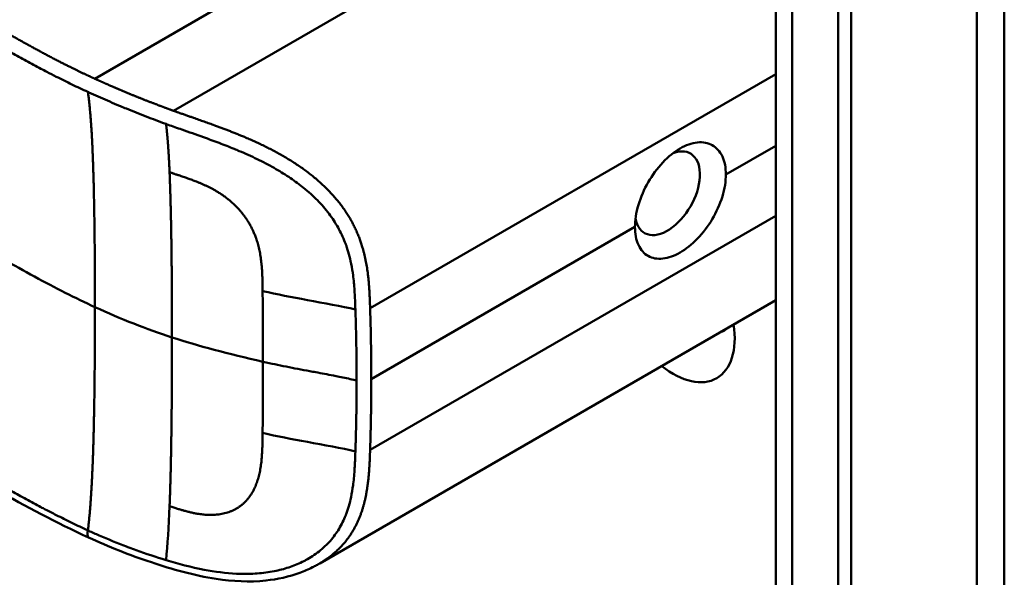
# Model space of a CAD drawing. Header units: millimetres. Extents: x 20 to 833, y 20 to 574.
# Tile 5 of 23: x 213 to 234, y 95 to 107. Entities that reach past the tile are written whole.
import ezdxf

# ---------------------------------------------------------------- set-up
doc = ezdxf.new("R2010")
doc.units = ezdxf.units.MM
doc.header["$LTSCALE"] = 2
doc.layers.add('Sichtbare Kanten(DIN)', color=7, linetype='Continuous', lineweight=50)
doc.layers.add('Sichtbare tangentiale Kanten(DIN)', color=7, linetype='Continuous', lineweight=50)

msp = doc.modelspace()

# ---------------------------------------------------------------- linework, layer by layer
at = {"layer": 'Sichtbare Kanten(DIN)'}
for p, q in [((229.193, 62.929), (229.193, 124.797)), ((230.534, 61.541), (230.534, 124.062)), ((230.809, 124.221), (230.809, 61.7)), ((219.387, 104.002), (219.387, 104.002)), ((229.193, 101.433), (219.425, 95.794)), ((217.525, 96.911), (217.525, 96.912))]:
    msp.add_line(p, q, dxfattribs=at)
for centre, major_axis, start_param, end_param in [((226.874, 103.729), (0.492, 0.852), 2.540385, 6.888941), ((226.999, 101.375), (0.93, -1.611), 5.310049, 7.256321), ((227.565, 101.702), (0.53, -0.918), 6.124253, 6.442118)]:
    msp.add_ellipse(centre, major_axis=major_axis, ratio=0.57735, start_param=start_param, end_param=end_param, dxfattribs=at)
for points, knots in [([(234.09, 128.063), (234.09, 117.177), (234.09, 106.29), (234.09, 85.667), (234.09, 75.931), (234.09, 66.195)], [0, 0, 0, 0, 10, 10, 18.94314, 18.94314, 18.94314, 18.94314]), ([(214.475, 96.348), (213.084, 96.986), (211.874, 97.745), (208.572, 99.669), (206.519, 100.864), (198.306, 105.646), (192.147, 109.233), (183.678, 114.165), (181.368, 115.51), (177.326, 117.864), (175.415, 118.788), (173.63, 120.231), (173.326, 120.531), (172.914, 121.087), (172.775, 121.338), (172.605, 121.806), (172.558, 122.022), (172.537, 122.344), (172.536, 122.446), (172.548, 122.629), (172.557, 122.707), (172.573, 122.806), (172.575, 122.815), (172.577, 122.829), (172.578, 122.833), (172.579, 122.841), (172.58, 122.843), (172.58, 122.847), (172.581, 122.849), (172.581, 122.851), (172.581, 122.852), (172.581, 122.852), (172.581, 122.853), (172.581, 122.854), (172.582, 122.854), (172.582, 122.855), (172.582, 122.856), (172.582, 122.856)], [0, 0, 0, 0, 1.330879, 1.330879, 3.517902, 3.517902, 10.078968, 10.078968, 12.539368, 12.539368, 14.385097, 14.385097, 14.827131, 14.827131, 15.157869, 15.157869, 15.425993, 15.425993, 15.548214, 15.548214, 15.639932, 15.639932, 15.648432, 15.648432, 15.652584, 15.652584, 15.654666, 15.654666, 15.655832, 15.655832, 15.656235, 15.656235, 15.656577, 15.656577, 15.657146, 15.657146, 15.657775, 15.657775, 15.657775, 15.657775]), ([(228.126, 104.131), (228.126, 104.272), (228.101, 104.408), (227.999, 104.627), (227.922, 104.709), (227.747, 104.808), (227.637, 104.83), (227.396, 104.806), (227.266, 104.759), (227.023, 104.618), (226.894, 104.515), (226.656, 104.263), (226.547, 104.114), (226.376, 103.815), (226.302, 103.646), (226.203, 103.312), (226.179, 103.147), (226.179, 103.006)], [-1.550092, -1.550092, -1.550092, -1.550092, -1.420561, -1.420561, -1.290997, -1.290997, -1.162206, -1.162206, -1.033415, -1.033415, -0.904355, -0.904355, -0.775296, -0.775296, -0.646001, -0.646001, -0.51674, -0.51674, -0.51674, -0.51674]), ([(228.126, 104.131), (228.126, 104.131), (228.126, 104.131), (228.126, 103.99), (228.101, 103.825), (227.999, 103.492), (227.922, 103.323), (227.747, 103.027), (227.637, 102.88), (227.396, 102.63), (227.266, 102.528), (227.145, 102.457), (227.023, 102.387), (226.894, 102.34), (226.656, 102.314), (226.547, 102.335), (226.376, 102.432), (226.302, 102.513), (226.203, 102.73), (226.179, 102.866), (226.179, 103.006), (226.179, 103.006), (226.179, 103.006)], [1.55009, 1.55009, 1.55009, 1.55009, 1.550123, 1.550123, 1.679687, 1.679687, 1.809251, 1.809251, 1.938041, 1.938041, 2.066832, 2.066832, 2.066832, 2.195892, 2.195892, 2.324951, 2.324951, 2.454246, 2.454246, 2.58354, 2.58354, 2.583573, 2.583573, 2.583573, 2.583573]), ([(219.425, 95.794), (219.424, 95.793), (219.422, 95.792), (219.419, 95.791), (219.418, 95.79), (219.413, 95.787), (219.411, 95.785), (219.402, 95.781), (219.397, 95.778), (219.38, 95.768), (219.369, 95.762), (219.328, 95.739), (219.299, 95.724), (219.181, 95.665), (219.093, 95.627), (218.769, 95.506), (218.522, 95.452), (217.922, 95.389), (217.561, 95.407), (216.732, 95.534), (216.265, 95.667), (215.353, 95.971), (214.903, 96.152), (214.475, 96.348)], [0, 0, 0, 0, 0.001294, 0.001294, 0.00269, 0.00269, 0.005129, 0.005129, 0.009712, 0.009712, 0.019866, 0.019866, 0.046471, 0.046471, 0.126297, 0.126297, 0.333994, 0.333994, 0.625513, 0.625513, 1.018787, 1.018787, 1.429049, 1.429049, 1.429049, 1.429049])]:
    msp.add_open_spline(points, degree=3, knots=knots, dxfattribs=at)
at = {"layer": 'Sichtbare tangentiale Kanten(DIN)'}
for p, q in [((227.524, 111.984), (216.29, 105.498)), ((217.769, 108.01), (214.607, 106.184)), ((229.193, 106.285), (220.505, 101.268)), ((228.126, 104.131), (229.193, 104.747)), ((229.193, 103.242), (220.505, 98.226)), ((220.53, 99.745), (226.179, 103.006)), ((218.203, 101.631), (218.203, 101.634)), ((218.203, 98.589), (218.203, 98.586)), ((218.11, 97.625), (218.11, 97.624)), ((214.458, 96.502), (214.46, 96.501)), ((218.11, 95.579), (218.11, 95.579))]:
    msp.add_line(p, q, dxfattribs=at)
for centre, major_axis, ratio, start_param, end_param in [((218.148, 99.869), (0.004, 3.508), 0.017337, 4.783225, 5.238941), ((218.148, 100.234), (0.002, -3.501), 0.017405, 1.081475, 1.537252)]:
    msp.add_ellipse(centre, major_axis=major_axis, ratio=ratio, start_param=start_param, end_param=end_param, dxfattribs=at)
for points, degree, knots in [([(214.607, 106.184), (214.607, 106.184), (214.603, 106.186), (214.531, 106.219), (214.392, 106.284), (214.183, 106.384), (213.914, 106.517), (213.592, 106.685), (213.277, 106.855), (212.964, 107.029), (212.651, 107.206), (211.954, 107.611), (210.87, 108.243), (209.4, 109.098), (207.544, 110.18), (205.299, 111.486), (203.055, 112.793), (200.812, 114.1), (198.568, 115.406), (196.325, 116.713), (194.081, 118.019), (191.837, 119.326), (189.593, 120.633), (187.573, 121.809), (185.778, 122.854), (184.208, 123.768), (182.863, 124.552), (181.741, 125.205), (180.618, 125.859), (179.495, 126.513), (178.373, 127.166), (177.406, 127.729), (176.599, 128.2), (175.942, 128.581), (175.449, 128.872), (175.116, 129.076), (174.792, 129.285), (174.481, 129.499), (174.186, 129.721), (173.856, 129.995), (173.509, 130.33), (173.177, 130.733), (172.904, 131.207), (172.745, 131.749), (172.731, 132.298), (172.892, 132.964), (173.334, 133.723), (174.03, 134.411), (174.841, 135.002), (175.661, 135.504), (176.31, 135.876), (176.741, 136.123), (177.086, 136.32), (177.291, 136.438), (177.444, 136.525), (177.546, 136.584), (177.598, 136.614)], 5, [0, 0, 0, 0, 0, 0, 0.000053, 0.006056, 0.116047, 0.226038, 0.33603, 0.446021, 0.556012, 0.666003, 0.775995, 0.885986, 1.682703, 2.479419, 3.276135, 4.072852, 4.869568, 5.666285, 6.463001, 7.259718, 8.056434, 8.853151, 9.649867, 10.446583, 10.844942, 11.2433, 11.641658, 12.040016, 12.438375, 12.836733, 13.235091, 13.633449, 13.75616, 13.87887, 14.001581, 14.124292, 14.247002, 14.369713, 14.492424, 14.615134, 14.860555, 15.105977, 15.351398, 15.596819, 15.84224, 16.087662, 16.578504, 17.069347, 17.314768, 17.560189, 17.652615, 17.745041, 17.837467, 17.933544, 17.933544, 17.933544, 17.933544, 17.933544, 17.933544]), ([(211.884, 107.283), (211.932, 107.255), (211.98, 107.227), (212.027, 107.2), (212.083, 107.167), (212.139, 107.135), (212.2, 107.099), (212.313, 107.034), (212.411, 106.977), (212.507, 106.922), (212.516, 106.917), (212.527, 106.911), (212.537, 106.905), (212.637, 106.848), (212.73, 106.795), (212.825, 106.742), (212.929, 106.683), (213.033, 106.625), (213.139, 106.568), (213.244, 106.51), (213.35, 106.453), (213.455, 106.397), (213.496, 106.376), (213.538, 106.354), (213.58, 106.332), (213.647, 106.297), (213.714, 106.263), (213.782, 106.228), (213.893, 106.171), (214.005, 106.116), (214.119, 106.061), (214.231, 106.007), (214.344, 105.953), (214.455, 105.902), (214.458, 105.901), (214.459, 105.901), (214.46, 105.9)], 3, [0, 0, 0, 0, 0.0507807, 0.0507807, 0.0507807, 0.1102021, 0.1102021, 0.1102021, 0.2202767, 0.2202767, 0.2202767, 0.2309529, 0.2309529, 0.2309529, 0.3302295, 0.3302295, 0.3302295, 0.4395805, 0.4395805, 0.4395805, 0.5485418, 0.5485418, 0.5485418, 0.5906345, 0.5906345, 0.5906345, 0.6580998, 0.6580998, 0.6580998, 0.7689055, 0.7689055, 0.7689055, 0.8770848, 0.8770848, 0.8770848, 0.8799746, 0.8799746, 0.8799746, 0.8799746]), ([(216.29, 105.498), (216.29, 105.498), (216.281, 105.501), (216.228, 105.52), (216.134, 105.555), (215.997, 105.606), (215.819, 105.674), (215.611, 105.755), (215.404, 105.839), (215.201, 105.923), (215, 106.009), (214.843, 106.078), (214.724, 106.131), (214.646, 106.167), (214.607, 106.184)], 5, [0, 0, 0, 0, 0, 0, 0.0000789, 0.0138137, 0.0766896, 0.1395656, 0.2024415, 0.2653174, 0.3281933, 0.3910693, 0.4539452, 0.516768, 0.516768, 0.516768, 0.516768, 0.516768, 0.516768]), ([(214.46, 105.9), (214.466, 105.897), (214.472, 105.894), (214.479, 105.892), (214.545, 105.861), (214.611, 105.831), (214.677, 105.802), (214.743, 105.772), (214.81, 105.743), (214.877, 105.714), (214.945, 105.685), (215.012, 105.656), (215.08, 105.627), (215.105, 105.617), (215.131, 105.606), (215.157, 105.595), (215.199, 105.577), (215.242, 105.56), (215.286, 105.542), (215.355, 105.514), (215.424, 105.486), (215.494, 105.458), (215.564, 105.43), (215.634, 105.403), (215.705, 105.375), (215.776, 105.348), (215.847, 105.321), (215.918, 105.294), (215.989, 105.267), (216.062, 105.241), (216.134, 105.214)], 3, [0, 0, 0, 0, 0.005938, 0.005938, 0.005938, 0.068767, 0.068767, 0.068767, 0.1314145, 0.1314145, 0.1314145, 0.1940469, 0.1940469, 0.1940469, 0.2177013, 0.2177013, 0.2177013, 0.256742, 0.256742, 0.256742, 0.3195011, 0.3195011, 0.3195011, 0.3822317, 0.3822317, 0.3822317, 0.4449585, 0.4449585, 0.4449585, 0.5075707, 0.5075707, 0.5075707, 0.5075707]), ([(220.505, 101.268), (220.505, 101.27), (220.5, 101.413), (220.49, 101.699), (220.459, 102.134), (220.349, 102.723), (219.979, 103.449), (219.364, 104.084), (218.618, 104.578), (217.821, 104.95), (217.195, 105.181), (216.738, 105.339), (216.438, 105.445), (216.29, 105.498)], 5, [0, 0, 0, 0, 0, 0, 0.002102, 0.219803, 0.437505, 0.655206, 0.872907, 1.090608, 1.308309, 1.52601, 1.743633, 1.743633, 1.743633, 1.743633, 1.743633, 1.743633]), ([(216.134, 105.214), (216.15, 105.209), (216.165, 105.203), (216.181, 105.197), (216.277, 105.163), (216.373, 105.128), (216.469, 105.095), (216.622, 105.041), (216.776, 104.987), (216.937, 104.929), (217.048, 104.889), (217.16, 104.848), (217.27, 104.807), (217.38, 104.765), (217.486, 104.723), (217.594, 104.679), (217.629, 104.665), (217.665, 104.65), (217.702, 104.634), (217.83, 104.58), (217.959, 104.521), (218.084, 104.461), (218.208, 104.401), (218.329, 104.338), (218.449, 104.27), (218.555, 104.21), (218.66, 104.146), (218.761, 104.078), (218.863, 104.011), (218.958, 103.942), (219.051, 103.869), (219.074, 103.85), (219.098, 103.831), (219.121, 103.811), (219.224, 103.726), (219.321, 103.635), (219.41, 103.542), (219.498, 103.449), (219.58, 103.351), (219.652, 103.252), (219.722, 103.156), (219.784, 103.057), (219.838, 102.955), (219.893, 102.853), (219.941, 102.747), (219.982, 102.635), (219.985, 102.627), (219.988, 102.619), (219.99, 102.612), (220.034, 102.489), (220.071, 102.358), (220.099, 102.217), (220.116, 102.131), (220.129, 102.049), (220.141, 101.963), (220.142, 101.953), (220.143, 101.943), (220.144, 101.934), (220.157, 101.826), (220.167, 101.715), (220.174, 101.6), (220.181, 101.484), (220.185, 101.398), (220.19, 101.236)], 3, [0, 0, 0, 0, 0.013527, 0.013527, 0.013527, 0.095792, 0.095792, 0.095792, 0.227559, 0.227559, 0.227559, 0.318199, 0.318199, 0.318199, 0.408838, 0.408838, 0.408838, 0.438587, 0.438587, 0.438587, 0.543091, 0.543091, 0.543091, 0.647595, 0.647595, 0.647595, 0.739004, 0.739004, 0.739004, 0.830413, 0.830413, 0.830413, 0.853725, 0.853725, 0.853725, 0.956085, 0.956085, 0.956085, 1.058446, 1.058446, 1.058446, 1.157356, 1.157356, 1.157356, 1.256266, 1.256266, 1.256266, 1.263312, 1.263312, 1.263312, 1.386941, 1.386941, 1.386941, 1.462444, 1.462444, 1.462444, 1.471505, 1.471505, 1.471505, 1.578132, 1.578132, 1.578132, 1.68476, 1.68476, 1.68476, 1.68476]), ([(218.203, 101.634), (218.201, 101.807), (218.197, 102.248), (218.13, 102.755), (217.83, 103.394), (217.249, 103.809), (216.767, 104.001), (216.393, 104.115), (216.209, 104.18)], 5, [0, 0, 0, 0, 0, 0, 0.2492, 0.4992, 0.7492, 0.9992, 0.9992, 0.9992, 0.9992, 0.9992, 0.9992]), ([(214.611, 101.288), (214.184, 101.484), (213.768, 101.695), (213.314, 101.942), (212.861, 102.19), (212.448, 102.43), (212.035, 102.671)], 3, [0, 0, 0, 0, 0.4403832, 0.4403832, 0.4403832, 0.8807664, 0.8807664, 0.8807664, 0.8807664]), ([(220.19, 101.236), (219.9, 101.307), (219.516, 101.374), (219.162, 101.439), (218.828, 101.499), (218.512, 101.562), (218.203, 101.631)], 3, [0, 0, 0, 0, 0.4619377, 0.4619377, 0.4619377, 0.8961211, 0.8961211, 0.8961211, 0.8961211]), ([(220.53, 99.745), (220.53, 99.809), (220.53, 99.872), (220.53, 99.936), (220.53, 99.999), (220.529, 100.062), (220.529, 100.126), (220.528, 100.189), (220.528, 100.253), (220.527, 100.316), (220.526, 100.38), (220.525, 100.443), (220.524, 100.506), (220.523, 100.57), (220.522, 100.633), (220.521, 100.697), (220.519, 100.76), (220.518, 100.824), (220.516, 100.887), (220.515, 100.951), (220.513, 101.015), (220.511, 101.078), (220.509, 101.142), (220.507, 101.205), (220.505, 101.268)], 3, [0.000019, 0.000019, 0.000019, 0.000019, 0.0581611, 0.0581611, 0.0581611, 0.1162844, 0.1162844, 0.1162844, 0.1744076, 0.1744076, 0.1744076, 0.2325309, 0.2325309, 0.2325309, 0.2906542, 0.2906542, 0.2906542, 0.3487774, 0.3487774, 0.3487774, 0.4069007, 0.4069007, 0.4069007, 0.4650424, 0.4650424, 0.4650424, 0.4650424]), ([(220.215, 99.713), (220.215, 99.777), (220.215, 99.84), (220.215, 99.903), (220.214, 100.218), (220.209, 100.534), (220.201, 100.852), (220.2, 100.916), (220.198, 100.979), (220.196, 101.04), (220.194, 101.101), (220.192, 101.163), (220.19, 101.229), (220.19, 101.231), (220.19, 101.233), (220.19, 101.236)], 3, [0, 0, 0, 0, 0.0579521, 0.0579521, 0.0579521, 0.3477131, 0.3477131, 0.3477131, 0.4058533, 0.4058533, 0.4058533, 0.4636935, 0.4636935, 0.4636935, 0.4658128, 0.4658128, 0.4658128, 0.4658128]), ([(218.209, 100.117), (218.398, 100.075), (218.536, 100.045), (218.706, 100.011), (218.875, 99.977), (219.044, 99.946), (219.212, 99.915), (219.254, 99.907), (219.297, 99.899), (219.339, 99.892), (219.465, 99.868), (219.592, 99.845), (219.718, 99.82), (219.739, 99.816), (219.76, 99.812), (219.781, 99.808), (219.802, 99.804), (219.823, 99.8), (219.843, 99.795), (219.948, 99.774), (220.052, 99.752), (220.155, 99.728), (220.175, 99.723), (220.196, 99.718), (220.215, 99.713)], 3, [0, 0, 0, 0, 0.1300988, 0.1300988, 0.1300988, 0.2601975, 0.2601975, 0.2601975, 0.2927222, 0.2927222, 0.2927222, 0.3902963, 0.3902963, 0.3902963, 0.4065586, 0.4065586, 0.4065586, 0.422821, 0.422821, 0.422821, 0.5041327, 0.5041327, 0.5041327, 0.5203951, 0.5203951, 0.5203951, 0.5203951]), ([(220.505, 98.226), (220.505, 98.226), (220.506, 98.264), (220.509, 98.339), (220.512, 98.453), (220.516, 98.607), (220.521, 98.795), (220.524, 98.986), (220.527, 99.175), (220.529, 99.365), (220.53, 99.517), (220.53, 99.631), (220.53, 99.707), (220.53, 99.745)], 5, [0, 0, 0, 0, 0, 0, 0.00002, 0.0581515, 0.116283, 0.1744144, 0.2325459, 0.2906774, 0.3488089, 0.4069404, 0.465034, 0.465034, 0.465034, 0.465034, 0.465034, 0.465034]), ([(218.203, 98.586), (218.201, 98.413), (218.197, 97.957), (218.129, 97.462), (217.832, 96.919), (217.247, 96.767), (216.769, 96.842), (216.458, 96.94), (216.209, 97.017)], 5, [0, 0, 0, 0, 0, 0, 0.2491944, 0.4991944, 0.7491944, 0.9991944, 0.9991944, 0.9991944, 0.9991944, 0.9991944, 0.9991944]), ([(220.19, 98.193), (219.9, 98.265), (219.516, 98.332), (219.162, 98.396), (218.828, 98.457), (218.512, 98.519), (218.203, 98.589)], 3, [0, 0, 0, 0, 0.461945, 0.461945, 0.461945, 0.8961195, 0.8961195, 0.8961195, 0.8961195]), ([(216.134, 95.864), (216.4, 95.784), (216.675, 95.71), (216.951, 95.657), (217.182, 95.612), (217.414, 95.582), (217.646, 95.571), (217.665, 95.57), (217.685, 95.57), (217.705, 95.569), (217.833, 95.565), (217.962, 95.568), (218.086, 95.577), (218.21, 95.586), (218.33, 95.602), (218.45, 95.626), (218.556, 95.647), (218.661, 95.674), (218.762, 95.707), (218.863, 95.74), (218.958, 95.779), (219.051, 95.824), (219.075, 95.835), (219.099, 95.848), (219.123, 95.86), (219.225, 95.916), (219.322, 95.979), (219.411, 96.049), (219.499, 96.119), (219.581, 96.196), (219.653, 96.278), (219.722, 96.358), (219.784, 96.443), (219.839, 96.534), (219.893, 96.624), (219.941, 96.721), (219.982, 96.826), (219.985, 96.833), (219.988, 96.841), (219.991, 96.847), (220.033, 96.959), (220.069, 97.082), (220.097, 97.214), (220.115, 97.3), (220.129, 97.381), (220.14, 97.468), (220.142, 97.48), (220.143, 97.49), (220.144, 97.501), (220.157, 97.607), (220.167, 97.717), (220.174, 97.831), (220.181, 97.946), (220.185, 98.031), (220.19, 98.193)], 3, [0, 0, 0, 0, 0.230762, 0.230762, 0.230762, 0.423227, 0.423227, 0.423227, 0.439515, 0.439515, 0.439515, 0.543734, 0.543734, 0.543734, 0.647952, 0.647952, 0.647952, 0.739173, 0.739173, 0.739173, 0.830393, 0.830393, 0.830393, 0.854195, 0.854195, 0.854195, 0.956483, 0.956483, 0.956483, 1.058772, 1.058772, 1.058772, 1.157514, 1.157514, 1.157514, 1.256255, 1.256255, 1.256255, 1.263482, 1.263482, 1.263482, 1.383867, 1.383867, 1.383867, 1.461303, 1.461303, 1.461303, 1.471606, 1.471606, 1.471606, 1.578168, 1.578168, 1.578168, 1.684731, 1.684731, 1.684731, 1.684731]), ([(219.425, 95.794), (219.537, 95.859), (219.768, 96.016), (220.074, 96.315), (220.353, 96.817), (220.459, 97.368), (220.49, 97.798), (220.5, 98.082), (220.505, 98.225), (220.505, 98.226)], 5, [0.9013192, 0.9013192, 0.9013192, 0.9013192, 0.9013192, 0.9013192, 1.088696, 1.3063885, 1.5240809, 1.7417733, 1.7438745, 1.7438745, 1.7438745, 1.7438745, 1.7438745, 1.7438745]), ([(211.884, 97.884), (211.93, 97.857), (211.977, 97.83), (212.023, 97.803), (212.081, 97.769), (212.137, 97.736), (212.2, 97.7), (212.312, 97.635), (212.41, 97.578), (212.506, 97.523), (212.514, 97.519), (212.523, 97.514), (212.532, 97.509), (212.633, 97.451), (212.727, 97.397), (212.824, 97.343), (212.928, 97.284), (213.032, 97.227), (213.138, 97.169), (213.243, 97.112), (213.349, 97.055), (213.453, 96.999), (213.484, 96.983), (213.516, 96.966), (213.548, 96.95), (213.625, 96.909), (213.702, 96.869), (213.78, 96.83), (213.892, 96.773), (214.003, 96.718), (214.116, 96.663), (214.229, 96.608), (214.344, 96.554), (214.458, 96.502)], 3, [0, 0, 0, 0, 0.0493687, 0.0493687, 0.0493687, 0.1101418, 0.1101418, 0.1101418, 0.2201433, 0.2201433, 0.2201433, 0.2290985, 0.2290985, 0.2290985, 0.3299892, 0.3299892, 0.3299892, 0.4391613, 0.4391613, 0.4391613, 0.5480388, 0.5480388, 0.5480388, 0.5800984, 0.5800984, 0.5800984, 0.6576871, 0.6576871, 0.6576871, 0.7681813, 0.7681813, 0.7681813, 0.8792555, 0.8792555, 0.8792555, 0.8792555]), ([(214.476, 96.35), (214.466, 96.353), (214.459, 96.362), (214.455, 96.378), (214.448, 96.406), (214.452, 96.451), (214.458, 96.502)], 3, [0.4569914, 0.4569914, 0.4569914, 0.4569914, 0.6504188, 0.6504188, 0.6504188, 1, 1, 1, 1]), ([(214.46, 96.501), (214.465, 96.498), (214.471, 96.496), (214.477, 96.493), (214.55, 96.459), (214.627, 96.425), (214.699, 96.394), (214.885, 96.312), (215.086, 96.23), (215.286, 96.154), (215.303, 96.147), (215.321, 96.14), (215.339, 96.134), (215.391, 96.114), (215.442, 96.095), (215.494, 96.076), (215.702, 96.001), (215.916, 95.93), (216.134, 95.864)], 3, [0, 0, 0, 0, 0.0053162, 0.0053162, 0.0053162, 0.0755048, 0.0755048, 0.0755048, 0.2568405, 0.2568405, 0.2568405, 0.2725259, 0.2725259, 0.2725259, 0.3194664, 0.3194664, 0.3194664, 0.5075707, 0.5075707, 0.5075707, 0.5075707])]:
    msp.add_open_spline(points, degree=degree, knots=knots, dxfattribs=at)
for points, degree in [([(233.504, 65.379), (233.504, 96.313), (233.504, 127.247)], 2), ([(229.545, 62.439), (229.545, 83.062), (229.545, 103.685), (229.544, 124.307)], 3), ([(214.611, 101.288), (214.611, 102.423), (214.601, 103.551), (214.58, 104.568), (214.539, 105.361), (214.46, 105.9)], 5), ([(216.209, 104.18), (216.199, 104.427), (216.186, 104.657), (216.171, 104.866), (216.154, 105.052), (216.134, 105.214)], 5), ([(216.209, 104.18), (216.234, 103.613), (216.248, 102.946), (216.257, 102.204), (216.261, 101.423), (216.261, 100.639)], 5), ([(214.611, 101.288), (214.611, 100.153), (214.601, 99.012), (214.58, 97.971), (214.539, 97.131), (214.46, 96.501)], 5), ([(216.261, 100.639), (215.714, 100.817), (215.172, 101.03), (214.611, 101.288)], 3), ([(216.209, 97.017), (216.234, 97.622), (216.248, 98.311), (216.257, 99.067), (216.261, 99.854), (216.261, 100.638)], 5), ([(216.261, 100.639), (216.816, 100.458), (217.465, 100.284), (218.209, 100.117)], 3), ([(216.209, 97.017), (216.191, 96.574), (216.168, 96.187), (216.134, 95.864)], 3)]:
    msp.add_open_spline(points, degree=degree, dxfattribs=at)
msp.add_rational_spline([(220.215, 99.713), (220.215, 99.681), (220.215, 99.65), (220.215, 99.618), (220.215, 99.587), (220.215, 99.555), (220.215, 99.524), (220.214, 99.271), (220.211, 99.019), (220.206, 98.767), (220.204, 98.707), (220.203, 98.644), (220.201, 98.578), (220.2, 98.512), (220.198, 98.449), (220.196, 98.389), (220.194, 98.329), (220.192, 98.266), (220.19, 98.2), (220.19, 98.198), (220.19, 98.195), (220.19, 98.193)], [1, 1, 1, 1, 1.00008958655, 1.00008958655, 1, 1, 1, 1, 1.00223380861, 1.00223380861, 1, 1.00382742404, 1.00382742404, 1, 1.00355055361, 1.00355055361, 1, 1, 1, 1], degree=3, knots=[0, 0, 0, 0, 0.0289474, 0.0289474, 0.0289474, 0.0578949, 0.0578949, 0.0578949, 0.2897354, 0.2897354, 0.2897354, 0.347694, 0.347694, 0.347694, 0.4058538, 0.4058538, 0.4058538, 0.4636922, 0.4636922, 0.4636922, 0.4658129, 0.4658129, 0.4658129, 0.4658129], dxfattribs=at)

doc.saveas('drawing.dxf')
